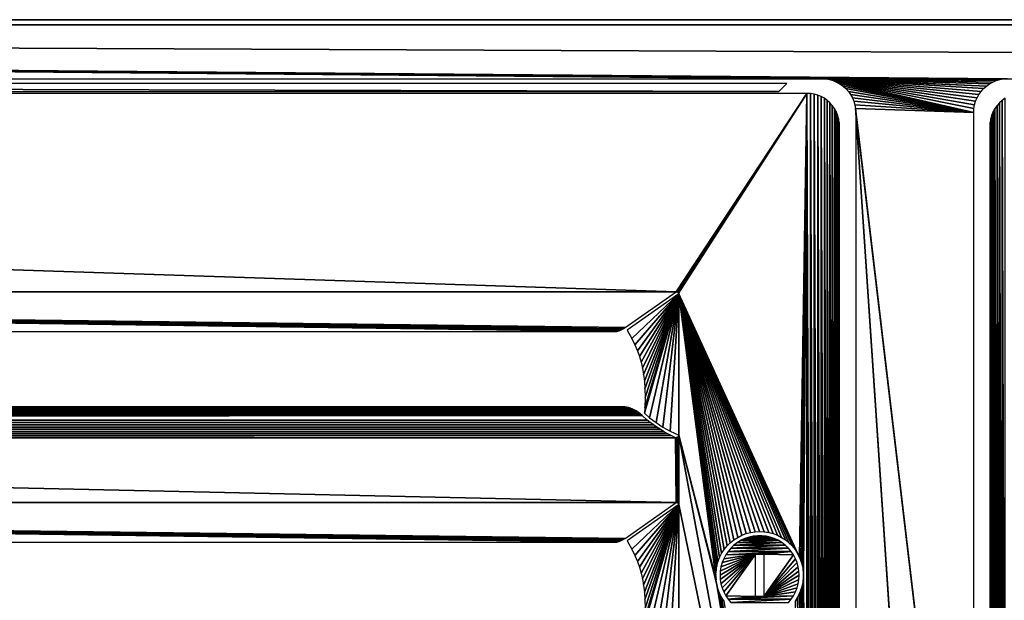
# Model space of a CAD drawing. Header units: millimetres. Extents: x -375 to 375, y -72 to 72.
# Tile 15 of 24: x -53 to 5, y 38 to 72. Entities that reach past the tile are written whole.
import ezdxf

# ---------------------------------------------------------------- set-up
doc = ezdxf.new("R2010")
doc.units = ezdxf.units.MM
doc.header["$LTSCALE"] = 26.699852
for name, color, linetype in [('1', 7, 'CONTINUOUS'), ('2', 7, 'CONTINUOUS'), ('34', 7, 'CONTINUOUS'), ('46', 7, 'CONTINUOUS'), ('47', 7, 'CONTINUOUS'), ('5', 7, 'CONTINUOUS'), ('50', 7, 'CONTINUOUS'), ('55', 7, 'CONTINUOUS'), ('57', 7, 'CONTINUOUS'), ('58', 7, 'CONTINUOUS'), ('60', 7, 'CONTINUOUS'), ('9', 7, 'CONTINUOUS')]:
    doc.layers.add(name, color=color, linetype=linetype)

msp = doc.modelspace()

# ---------------------------------------------------------------- linework, layer by layer
at = {"layer": '1', "color": 7, "linetype": 'Continuous'}
for points in [[(-374.7, -72.2), (-374.7, 72.2), (374.7, 72.2), (-374.7, -72.2)], [(374.7, -72.2), (-374.7, -72.2), (374.7, 72.2), (374.7, -72.2)]]:
    msp.add_3dface(points, dxfattribs=at)
at = {"layer": '2', "color": 7, "linetype": 'Continuous'}
for points in [[(5.5, 69, 8), (369.5, 69, 8), (-374.7, 72.2, 8), (5.5, 69, 8)], [(-374.7, 72.2, 8), (369.5, 69, 8), (374.7, 72.2, 8), (-374.7, 72.2, 8)], [(5.276, 68.987, 8), (5.5, 69, 8), (-374.7, 72.2, 8), (5.276, 68.987, 8)], [(5.055, 68.95, 8), (5.276, 68.987, 8), (-374.7, 72.2, 8), (5.055, 68.95, 8)], [(-5.5, 69, 8), (5.055, 68.95, 8), (-374.7, 72.2, 8), (-5.5, 69, 8)], [(-369.5, 69, 8), (-5.5, 69, 8), (-374.7, 72.2, 8), (-369.5, 69, 8)], [(4.839, 68.888, 8), (5.055, 68.95, 8), (-5.5, 69, 8), (4.839, 68.888, 8)], [(4.632, 68.802, 8), (4.839, 68.888, 8), (-5.5, 69, 8), (4.632, 68.802, 8)], [(4.436, 68.693, 8), (4.632, 68.802, 8), (-5.5, 69, 8), (4.436, 68.693, 8)], [(4.253, 68.564, 8), (4.436, 68.693, 8), (-5.5, 69, 8), (4.253, 68.564, 8)], [(-5.276, 68.987, 8), (4.253, 68.564, 8), (-5.5, 69, 8), (-5.276, 68.987, 8)], [(4.086, 68.414, 8), (4.253, 68.564, 8), (-5.276, 68.987, 8), (4.086, 68.414, 8)], [(3.936, 68.247, 8), (4.086, 68.414, 8), (-5.276, 68.987, 8), (3.936, 68.247, 8)], [(3.807, 68.064, 8), (3.936, 68.247, 8), (-5.276, 68.987, 8), (3.807, 68.064, 8)], [(3.698, 67.868, 8), (3.807, 68.064, 8), (-5.276, 68.987, 8), (3.698, 67.868, 8)], [(3.612, 67.661, 8), (3.698, 67.868, 8), (-5.276, 68.987, 8), (3.612, 67.661, 8)], [(-5.055, 68.95, 8), (3.612, 67.661, 8), (-5.276, 68.987, 8), (-5.055, 68.95, 8)], [(3.55, 67.445, 8), (3.612, 67.661, 8), (-5.055, 68.95, 8), (3.55, 67.445, 8)], [(3.513, 67.224, 8), (3.55, 67.445, 8), (-5.055, 68.95, 8), (3.513, 67.224, 8)], [(3.5, 67, 8), (3.513, 67.224, 8), (-5.055, 68.95, 8), (3.5, 67, 8)], [(-4.839, 68.888, 8), (3.5, 67, 8), (-5.055, 68.95, 8), (-4.839, 68.888, 8)], [(-4.632, 68.802, 8), (3.5, 67, 8), (-4.839, 68.888, 8), (-4.632, 68.802, 8)], [(-4.436, 68.693, 8), (3.5, 67, 8), (-4.632, 68.802, 8), (-4.436, 68.693, 8)], [(-4.253, 68.564, 8), (3.5, 67, 8), (-4.436, 68.693, 8), (-4.253, 68.564, 8)], [(-4.086, 68.414, 8), (3.5, 67, 8), (-4.253, 68.564, 8), (-4.086, 68.414, 8)], [(-3.936, 68.247, 8), (3.5, 67, 8), (-4.086, 68.414, 8), (-3.936, 68.247, 8)], [(-3.807, 68.064, 8), (3.5, 67, 8), (-3.936, 68.247, 8), (-3.807, 68.064, 8)], [(-3.698, 67.868, 8), (3.5, 67, 8), (-3.807, 68.064, 8), (-3.698, 67.868, 8)], [(-3.612, 67.661, 8), (3.5, 67, 8), (-3.698, 67.868, 8), (-3.612, 67.661, 8)], [(-3.55, 67.445, 8), (3.5, 67, 8), (-3.612, 67.661, 8), (-3.55, 67.445, 8)], [(-3.513, 67.224, 8), (3.5, 67, 8), (-3.55, 67.445, 8), (-3.513, 67.224, 8)], [(3.5, 8, 8), (3.5, 67, 8), (-3.513, 67.224, 8), (3.5, 8, 8)], [(-3.5, 67, 8), (3.5, 8, 8), (-3.513, 67.224, 8), (-3.5, 67, 8)], [(3.5, 8, 8), (-3.5, 67, 8), (4.2, -47.5, 8), (3.5, 8, 8)], [(-3.5, 67, 8), (-3.5, 8, 8), (4.21, -47.663, 8), (-3.5, 67, 8)], [(4.2, -47.5, 8), (-3.5, 67, 8), (4.21, -47.663, 8), (4.2, -47.5, 8)]]:
    msp.add_3dface(points, dxfattribs=at)
at = {"layer": '34', "color": 250, "linetype": 'Continuous', "true_color": 0x1c1c1c}
for points in [[(5.185, 67.713, 7.75), (5.359, 7.163, 7.75), (5.359, 67.836, 7.75), (5.185, 67.713, 7.75)], [(4.66, 67.053, 7.75), (4.763, 7.758, 7.75), (4.763, 67.241, 7.75), (4.66, 67.053, 7.75)], [(4.763, 67.241, 7.75), (4.886, 7.584, 7.75), (4.886, 67.414, 7.75), (4.763, 67.241, 7.75)], [(4.763, 7.758, 7.75), (4.886, 7.584, 7.75), (4.763, 67.241, 7.75), (4.763, 7.758, 7.75)], [(4.886, 67.414, 7.75), (5.027, 7.426, 7.75), (5.027, 67.572, 7.75), (4.886, 67.414, 7.75)], [(4.886, 7.584, 7.75), (5.027, 7.426, 7.75), (4.886, 67.414, 7.75), (4.886, 7.584, 7.75)], [(5.027, 67.572, 7.75), (5.185, 7.285, 7.75), (5.185, 67.713, 7.75), (5.027, 67.572, 7.75)], [(5.027, 7.426, 7.75), (5.185, 7.285, 7.75), (5.027, 67.572, 7.75), (5.027, 7.426, 7.75)], [(5.185, 7.285, 7.75), (5.359, 7.163, 7.75), (5.185, 67.713, 7.75), (5.185, 7.285, 7.75)], [(4.481, 66.424, 7.75), (4.518, 8.356, 7.75), (4.518, 66.643, 7.75), (4.481, 66.424, 7.75)], [(4.518, 66.643, 7.75), (4.578, 8.145, 7.75), (4.578, 66.853, 7.75), (4.518, 66.643, 7.75)], [(4.518, 8.356, 7.75), (4.578, 8.145, 7.75), (4.518, 66.643, 7.75), (4.518, 8.356, 7.75)], [(4.578, 66.853, 7.75), (4.66, 7.945, 7.75), (4.66, 67.053, 7.75), (4.578, 66.853, 7.75)], [(4.578, 8.145, 7.75), (4.66, 7.945, 7.75), (4.578, 66.853, 7.75), (4.578, 8.145, 7.75)], [(4.66, 7.945, 7.75), (4.763, 7.758, 7.75), (4.66, 67.053, 7.75), (4.66, 7.945, 7.75)], [(4.469, 66.198, 7.75), (4.481, 8.575, 7.75), (4.481, 66.424, 7.75), (4.469, 66.198, 7.75)], [(4.469, 8.8, 7.75), (4.481, 8.575, 7.75), (4.469, 66.198, 7.75), (4.469, 8.8, 7.75)], [(4.481, 8.575, 7.75), (4.518, 8.356, 7.75), (4.481, 66.424, 7.75), (4.481, 8.575, 7.75)]]:
    msp.add_3dface(points, dxfattribs=at)
at = {"layer": '46', "color": 250, "linetype": 'Continuous', "true_color": 0x1c1c1c}
for points in [[(-14.158, 43.865, 7.75), (-187.5, 43.865, 7.75), (-17.187, 41.732, 5.208), (-14.158, 43.865, 7.75)], [(-17.187, 41.732, 5.208), (-187.5, 43.865, 7.75), (-17.291, 41.665, 5.128), (-17.187, 41.732, 5.208)], [(-17.291, 41.665, 5.128), (-187.5, 43.865, 7.75), (-17.409, 41.602, 5.053), (-17.291, 41.665, 5.128)], [(-17.409, 41.602, 5.053), (-187.5, 43.865, 7.75), (-17.533, 41.547, 4.988), (-17.409, 41.602, 5.053)], [(-17.533, 41.547, 4.988), (-187.5, 43.865, 7.75), (-17.67, 41.497, 4.928), (-17.533, 41.547, 4.988)], [(-17.67, 41.497, 4.928), (-187.5, 43.865, 7.75), (-187.5, 41.497, 4.928), (-17.67, 41.497, 4.928)]]:
    msp.add_3dface(points, dxfattribs=at)
at = {"layer": '47', "color": 250, "linetype": 'Continuous', "true_color": 0x1c1c1c}
for points in [[(-187.5, 56.365, 7.75), (-14.158, 56.365, 7.75), (-368.599, 68.13, 7.75), (-187.5, 56.365, 7.75)], [(-368.599, 68.13, 7.75), (-14.158, 56.365, 7.75), (-6.401, 68.13, 7.75), (-368.599, 68.13, 7.75)], [(-14.158, 56.365, 7.75), (-14.12, 56.362, 7.75), (-6.401, 68.13, 7.75), (-14.158, 56.365, 7.75)], [(-14.12, 56.362, 7.75), (-14.09, 56.355, 7.75), (-6.401, 68.13, 7.75), (-14.12, 56.362, 7.75)], [(-14.09, 56.355, 7.75), (-14.066, 56.345, 7.75), (-6.401, 68.13, 7.75), (-14.09, 56.355, 7.75)], [(-14.066, 56.345, 7.75), (-14.046, 56.332, 7.75), (-6.401, 68.13, 7.75), (-14.066, 56.345, 7.75)], [(-14.046, 56.332, 7.75), (-14.03, 56.317, 7.75), (-6.401, 68.13, 7.75), (-14.046, 56.332, 7.75)], [(-14.03, 56.317, 7.75), (-14.017, 56.3, 7.75), (-6.401, 68.13, 7.75), (-14.03, 56.317, 7.75)], [(-14.017, 56.3, 7.75), (-14.008, 56.281, 7.75), (-6.401, 68.13, 7.75), (-14.017, 56.3, 7.75)], [(-14.008, 56.281, 7.75), (-6.825, 40.597, 7.75), (-6.401, 68.13, 7.75), (-14.008, 56.281, 7.75)], [(-6.825, 40.597, 7.75), (-6.727, 40.343, 7.75), (-6.401, 68.13, 7.75), (-6.825, 40.597, 7.75)], [(-6.727, 40.343, 7.75), (-6.657, 40.081, 7.75), (-6.401, 68.13, 7.75), (-6.727, 40.343, 7.75)], [(-6.657, 40.081, 7.75), (-6.614, 39.812, 7.75), (-6.401, 68.13, 7.75), (-6.657, 40.081, 7.75)], [(-6.614, 39.812, 7.75), (-6.6, 39.54, 7.75), (-6.401, 68.13, 7.75), (-6.614, 39.812, 7.75)], [(-6.401, 68.13, 7.75), (-6.6, 39.54, 7.75), (-6.401, 6.868, 7.75), (-6.401, 68.13, 7.75)], [(-6.175, 68.118, 7.75), (-6.401, 68.13, 7.75), (-6.175, 6.881, 7.75), (-6.175, 68.118, 7.75)], [(-6.175, 6.881, 7.75), (-6.401, 68.13, 7.75), (-6.401, 6.868, 7.75), (-6.175, 6.881, 7.75)], [(-5.956, 68.081, 7.75), (-6.175, 68.118, 7.75), (-5.956, 6.917, 7.75), (-5.956, 68.081, 7.75)], [(-5.956, 6.917, 7.75), (-6.175, 68.118, 7.75), (-6.175, 6.881, 7.75), (-5.956, 6.917, 7.75)], [(-5.746, 68.021, 7.75), (-5.956, 68.081, 7.75), (-5.746, 6.977, 7.75), (-5.746, 68.021, 7.75)], [(-5.746, 6.977, 7.75), (-5.956, 68.081, 7.75), (-5.956, 6.917, 7.75), (-5.746, 6.977, 7.75)], [(-5.546, 67.939, 7.75), (-5.746, 68.021, 7.75), (-5.546, 7.06, 7.75), (-5.546, 67.939, 7.75)], [(-5.546, 7.06, 7.75), (-5.746, 68.021, 7.75), (-5.746, 6.977, 7.75), (-5.546, 7.06, 7.75)], [(-5.359, 67.836, 7.75), (-5.546, 67.939, 7.75), (-5.359, 7.163, 7.75), (-5.359, 67.836, 7.75)], [(-5.359, 7.163, 7.75), (-5.546, 67.939, 7.75), (-5.546, 7.06, 7.75), (-5.359, 7.163, 7.75)], [(-5.185, 67.713, 7.75), (-5.359, 67.836, 7.75), (-5.185, 7.285, 7.75), (-5.185, 67.713, 7.75)], [(-5.185, 7.285, 7.75), (-5.359, 67.836, 7.75), (-5.359, 7.163, 7.75), (-5.185, 7.285, 7.75)], [(-5.027, 67.572, 7.75), (-5.185, 67.713, 7.75), (-5.027, 7.426, 7.75), (-5.027, 67.572, 7.75)], [(-5.027, 7.426, 7.75), (-5.185, 67.713, 7.75), (-5.185, 7.285, 7.75), (-5.027, 7.426, 7.75)], [(-4.886, 67.414, 7.75), (-5.027, 67.572, 7.75), (-4.886, 7.584, 7.75), (-4.886, 67.414, 7.75)], [(-4.886, 7.584, 7.75), (-5.027, 67.572, 7.75), (-5.027, 7.426, 7.75), (-4.886, 7.584, 7.75)], [(-4.763, 67.241, 7.75), (-4.886, 67.414, 7.75), (-4.763, 7.758, 7.75), (-4.763, 67.241, 7.75)], [(-4.763, 7.758, 7.75), (-4.886, 67.414, 7.75), (-4.886, 7.584, 7.75), (-4.763, 7.758, 7.75)], [(-4.66, 67.053, 7.75), (-4.763, 67.241, 7.75), (-4.66, 7.945, 7.75), (-4.66, 67.053, 7.75)], [(-4.66, 7.945, 7.75), (-4.763, 67.241, 7.75), (-4.763, 7.758, 7.75), (-4.66, 7.945, 7.75)], [(-4.578, 66.853, 7.75), (-4.66, 67.053, 7.75), (-4.578, 8.145, 7.75), (-4.578, 66.853, 7.75)], [(-4.578, 8.145, 7.75), (-4.66, 67.053, 7.75), (-4.66, 7.945, 7.75), (-4.578, 8.145, 7.75)], [(-4.518, 66.643, 7.75), (-4.578, 66.853, 7.75), (-4.518, 8.356, 7.75), (-4.518, 66.643, 7.75)], [(-4.518, 8.356, 7.75), (-4.578, 66.853, 7.75), (-4.578, 8.145, 7.75), (-4.518, 8.356, 7.75)], [(-4.481, 66.424, 7.75), (-4.518, 66.643, 7.75), (-4.481, 8.575, 7.75), (-4.481, 66.424, 7.75)], [(-4.481, 8.575, 7.75), (-4.518, 66.643, 7.75), (-4.518, 8.356, 7.75), (-4.481, 8.575, 7.75)], [(-4.469, 66.198, 7.75), (-4.481, 66.424, 7.75), (-4.469, 8.8, 7.75), (-4.469, 66.198, 7.75)], [(-4.469, 8.8, 7.75), (-4.481, 66.424, 7.75), (-4.481, 8.575, 7.75), (-4.469, 8.8, 7.75)], [(-9.472, 42.126, 7.75), (-9.2, 42.14, 7.75), (-14.008, 56.281, 7.75), (-9.472, 42.126, 7.75)], [(-9.2, 42.14, 7.75), (-8.928, 42.126, 7.75), (-14.008, 56.281, 7.75), (-9.2, 42.14, 7.75)], [(-9.741, 42.083, 7.75), (-9.472, 42.126, 7.75), (-14.008, 56.281, 7.75), (-9.741, 42.083, 7.75)], [(-10.004, 42.013, 7.75), (-9.741, 42.083, 7.75), (-14.008, 56.281, 7.75), (-10.004, 42.013, 7.75)], [(-14.002, 56.258, 7.75), (-10.004, 42.013, 7.75), (-14.008, 56.281, 7.75), (-14.002, 56.258, 7.75)], [(-6.948, 40.84, 7.75), (-6.825, 40.597, 7.75), (-14.008, 56.281, 7.75), (-6.948, 40.84, 7.75)], [(-7.096, 41.068, 7.75), (-6.948, 40.84, 7.75), (-14.008, 56.281, 7.75), (-7.096, 41.068, 7.75)], [(-7.268, 41.28, 7.75), (-7.096, 41.068, 7.75), (-14.008, 56.281, 7.75), (-7.268, 41.28, 7.75)], [(-7.46, 41.472, 7.75), (-7.268, 41.28, 7.75), (-14.008, 56.281, 7.75), (-7.46, 41.472, 7.75)], [(-7.672, 41.643, 7.75), (-7.46, 41.472, 7.75), (-14.008, 56.281, 7.75), (-7.672, 41.643, 7.75)], [(-7.9, 41.792, 7.75), (-7.672, 41.643, 7.75), (-14.008, 56.281, 7.75), (-7.9, 41.792, 7.75)], [(-8.142, 41.915, 7.75), (-7.9, 41.792, 7.75), (-14.008, 56.281, 7.75), (-8.142, 41.915, 7.75)], [(-8.396, 42.013, 7.75), (-8.142, 41.915, 7.75), (-14.008, 56.281, 7.75), (-8.396, 42.013, 7.75)], [(-8.659, 42.083, 7.75), (-8.396, 42.013, 7.75), (-14.008, 56.281, 7.75), (-8.659, 42.083, 7.75)], [(-8.928, 42.126, 7.75), (-8.659, 42.083, 7.75), (-14.008, 56.281, 7.75), (-8.928, 42.126, 7.75)], [(-10.258, 41.915, 7.75), (-10.004, 42.013, 7.75), (-14.002, 56.258, 7.75), (-10.258, 41.915, 7.75)], [(-10.5, 41.792, 7.75), (-10.258, 41.915, 7.75), (-14.002, 56.258, 7.75), (-10.5, 41.792, 7.75)], [(-10.728, 41.643, 7.75), (-10.5, 41.792, 7.75), (-14.002, 56.258, 7.75), (-10.728, 41.643, 7.75)], [(-10.94, 41.472, 7.75), (-10.728, 41.643, 7.75), (-14.002, 56.258, 7.75), (-10.94, 41.472, 7.75)], [(-11.132, 41.28, 7.75), (-10.94, 41.472, 7.75), (-14.002, 56.258, 7.75), (-11.132, 41.28, 7.75)], [(-11.304, 41.068, 7.75), (-11.132, 41.28, 7.75), (-14.002, 56.258, 7.75), (-11.304, 41.068, 7.75)], [(-11.452, 40.84, 7.75), (-11.304, 41.068, 7.75), (-14.002, 56.258, 7.75), (-11.452, 40.84, 7.75)], [(-11.575, 40.597, 7.75), (-11.452, 40.84, 7.75), (-14.002, 56.258, 7.75), (-11.575, 40.597, 7.75)], [(-11.673, 40.343, 7.75), (-11.575, 40.597, 7.75), (-14.002, 56.258, 7.75), (-11.673, 40.343, 7.75)], [(-11.743, 40.08, 7.75), (-11.673, 40.343, 7.75), (-14.002, 56.258, 7.75), (-11.743, 40.08, 7.75)], [(-11.786, 39.812, 7.75), (-11.743, 40.08, 7.75), (-14.002, 56.258, 7.75), (-11.786, 39.812, 7.75)], [(-11.8, 39.54, 7.75), (-11.786, 39.812, 7.75), (-14.002, 56.258, 7.75), (-11.8, 39.54, 7.75)], [(-14, 56.233, 7.75), (-11.8, 39.54, 7.75), (-14.002, 56.258, 7.75), (-14, 56.233, 7.75)], [(-11.786, 39.268, 7.75), (-11.8, 39.54, 7.75), (-14, 56.233, 7.75), (-11.786, 39.268, 7.75)], [(-14, 47.847, 7.75), (-11.786, 39.268, 7.75), (-14, 56.233, 7.75), (-14, 47.847, 7.75)], [(-187.5, 43.865, 7.75), (-14.158, 43.865, 7.75), (-187.5, 47.704, 7.75), (-187.5, 43.865, 7.75)], [(-187.5, 47.704, 7.75), (-14.158, 43.865, 7.75), (-14.196, 47.704, 7.75), (-187.5, 47.704, 7.75)], [(-14.196, 47.704, 7.75), (-14.158, 43.865, 7.75), (-14.152, 47.706, 7.75), (-14.196, 47.704, 7.75)], [(-14.152, 47.706, 7.75), (-14.158, 43.865, 7.75), (-14.12, 43.862, 7.75), (-14.152, 47.706, 7.75)], [(-14.116, 47.714, 7.75), (-14.152, 47.706, 7.75), (-14.12, 43.862, 7.75), (-14.116, 47.714, 7.75)], [(-14.09, 43.855, 7.75), (-14.116, 47.714, 7.75), (-14.12, 43.862, 7.75), (-14.09, 43.855, 7.75)], [(-14.086, 47.724, 7.75), (-14.116, 47.714, 7.75), (-14.09, 43.855, 7.75), (-14.086, 47.724, 7.75)], [(-14.066, 43.845, 7.75), (-14.086, 47.724, 7.75), (-14.09, 43.855, 7.75), (-14.066, 43.845, 7.75)], [(-14.062, 47.737, 7.75), (-14.086, 47.724, 7.75), (-14.066, 43.845, 7.75), (-14.062, 47.737, 7.75)], [(-14.046, 43.832, 7.75), (-14.062, 47.737, 7.75), (-14.066, 43.845, 7.75), (-14.046, 43.832, 7.75)], [(-14.042, 47.752, 7.75), (-14.062, 47.737, 7.75), (-14.046, 43.832, 7.75), (-14.042, 47.752, 7.75)], [(-14.03, 43.817, 7.75), (-14.042, 47.752, 7.75), (-14.046, 43.832, 7.75), (-14.03, 43.817, 7.75)], [(-14.027, 47.768, 7.75), (-14.042, 47.752, 7.75), (-14.03, 43.817, 7.75), (-14.027, 47.768, 7.75)], [(-14.017, 43.8, 7.75), (-14.027, 47.768, 7.75), (-14.03, 43.817, 7.75), (-14.017, 43.8, 7.75)], [(-14.015, 47.786, 7.75), (-14.027, 47.768, 7.75), (-14.017, 43.8, 7.75), (-14.015, 47.786, 7.75)], [(-14.008, 43.781, 7.75), (-14.015, 47.786, 7.75), (-14.017, 43.8, 7.75), (-14.008, 43.781, 7.75)], [(-14.007, 47.804, 7.75), (-14.015, 47.786, 7.75), (-14.008, 43.781, 7.75), (-14.007, 47.804, 7.75)], [(-14.002, 43.758, 7.75), (-14.007, 47.804, 7.75), (-14.008, 43.781, 7.75), (-14.002, 43.758, 7.75)], [(-14.002, 47.825, 7.75), (-14.007, 47.804, 7.75), (-14.002, 43.758, 7.75), (-14.002, 47.825, 7.75)], [(-14, 47.847, 7.75), (-14.002, 47.825, 7.75), (-14, 43.733, 7.75), (-14, 47.847, 7.75)], [(-14, 43.733, 7.75), (-14.002, 47.825, 7.75), (-14.002, 43.758, 7.75), (-14, 43.733, 7.75)], [(-11.743, 38.999, 7.75), (-11.786, 39.268, 7.75), (-14, 47.847, 7.75), (-11.743, 38.999, 7.75)], [(-11.743, 38.999, 7.75), (-14, 47.847, 7.75), (-6.401, 6.868, 7.75), (-11.743, 38.999, 7.75)], [(-14, 47.847, 7.75), (-14, 43.733, 7.75), (-6.401, 6.868, 7.75), (-14, 47.847, 7.75)], [(-14, 43.733, 7.75), (-14, 35.347, 7.75), (-6.401, 6.868, 7.75), (-14, 43.733, 7.75)], [(-6.614, 39.268, 7.75), (-6.657, 39, 7.75), (-6.401, 6.868, 7.75), (-6.614, 39.268, 7.75)], [(-6.6, 39.54, 7.75), (-6.614, 39.268, 7.75), (-6.401, 6.868, 7.75), (-6.6, 39.54, 7.75)], [(-11.673, 38.737, 7.75), (-11.743, 38.999, 7.75), (-6.401, 6.868, 7.75), (-11.673, 38.737, 7.75)], [(-11.575, 38.483, 7.75), (-11.673, 38.737, 7.75), (-6.401, 6.868, 7.75), (-11.575, 38.483, 7.75)], [(-6.727, 38.737, 7.75), (-6.825, 38.483, 7.75), (-6.401, 6.868, 7.75), (-6.727, 38.737, 7.75)], [(-6.657, 39, 7.75), (-6.727, 38.737, 7.75), (-6.401, 6.868, 7.75), (-6.657, 39, 7.75)], [(-11.452, 38.24, 7.75), (-11.575, 38.483, 7.75), (-6.401, 6.868, 7.75), (-11.452, 38.24, 7.75)], [(-11.304, 38.012, 7.75), (-11.452, 38.24, 7.75), (-6.401, 6.868, 7.75), (-11.304, 38.012, 7.75)], [(-6.948, 38.24, 7.75), (-7.096, 38.012, 7.75), (-6.401, 6.868, 7.75), (-6.948, 38.24, 7.75)], [(-6.825, 38.483, 7.75), (-6.948, 38.24, 7.75), (-6.401, 6.868, 7.75), (-6.825, 38.483, 7.75)]]:
    msp.add_3dface(points, dxfattribs=at)
at = {"layer": '5', "color": 7, "linetype": 'Continuous'}
for points in [[(-374.7, 72.5, 7.7), (374.7, 72.5, 7.7), (-374.7, 72.5, 0.3), (-374.7, 72.5, 7.7)], [(-374.7, 72.5, 0.3), (374.7, 72.5, 7.7), (374.7, 72.5, 0.3), (-374.7, 72.5, 0.3)]]:
    msp.add_3dface(points, dxfattribs=at)
at = {"layer": '50', "color": 250, "linetype": 'Continuous', "true_color": 0x1c1c1c}
for points in [[(-14, 43.733, 7.75), (-17.058, 41.579, 5.184), (-16.782, 41.089, 5.415), (-14, 43.733, 7.75)], [(-16.597, 40.712, 5.571), (-14, 43.733, 7.75), (-16.782, 41.089, 5.415), (-16.597, 40.712, 5.571)], [(-16.45, 40.364, 5.694), (-14, 43.733, 7.75), (-16.597, 40.712, 5.571), (-16.45, 40.364, 5.694)], [(-16.328, 40.02, 5.796), (-14, 43.733, 7.75), (-16.45, 40.364, 5.694), (-16.328, 40.02, 5.796)], [(-16.228, 39.676, 5.88), (-14, 43.733, 7.75), (-16.328, 40.02, 5.796), (-16.228, 39.676, 5.88)], [(-16.148, 39.326, 5.948), (-14, 43.733, 7.75), (-16.228, 39.676, 5.88), (-16.148, 39.326, 5.948)], [(-16.083, 38.952, 6.002), (-14, 43.733, 7.75), (-16.148, 39.326, 5.948), (-16.083, 38.952, 6.002)], [(-16.036, 38.549, 6.042), (-14, 43.733, 7.75), (-16.083, 38.952, 6.002), (-16.036, 38.549, 6.042)], [(-16.006, 38.102, 6.067), (-14, 43.733, 7.75), (-16.036, 38.549, 6.042), (-16.006, 38.102, 6.067)], [(-15.729, 36.388, 6.299), (-14, 43.733, 7.75), (-16.035, 36.651, 6.043), (-15.729, 36.388, 6.299)], [(-16.035, 36.651, 6.043), (-14, 43.733, 7.75), (-16.018, 36.979, 6.057), (-16.035, 36.651, 6.043)], [(-16.018, 36.979, 6.057), (-14, 43.733, 7.75), (-15.998, 37.592, 6.073), (-16.018, 36.979, 6.057)], [(-15.998, 37.592, 6.073), (-14, 43.733, 7.75), (-16.006, 38.102, 6.067), (-15.998, 37.592, 6.073)], [(-15.34, 36.097, 6.626), (-14, 43.733, 7.75), (-15.729, 36.388, 6.299), (-15.34, 36.097, 6.626)], [(-14.939, 35.837, 6.962), (-14, 43.733, 7.75), (-15.34, 36.097, 6.626), (-14.939, 35.837, 6.962)], [(-14.508, 35.595, 7.324), (-14, 43.733, 7.75), (-14.939, 35.837, 6.962), (-14.508, 35.595, 7.324)], [(-14, 35.347, 7.75), (-14, 43.733, 7.75), (-14.508, 35.595, 7.324), (-14, 35.347, 7.75)]]:
    msp.add_3dface(points, dxfattribs=at)
at = {"layer": '55', "color": 250, "linetype": 'Continuous', "true_color": 0x1c1c1c}
for points in [[(-358.837, 49.016, 6.048), (-16.287, 49.125, 5.95), (-358.701, 49.135, 5.942), (-358.837, 49.016, 6.048)], [(-16.163, 49.016, 6.048), (-16.287, 49.125, 5.95), (-358.837, 49.016, 6.048), (-16.163, 49.016, 6.048)], [(-358.701, 49.135, 5.942), (-16.409, 49.219, 5.871), (-358.568, 49.236, 5.857), (-358.701, 49.135, 5.942)], [(-16.287, 49.125, 5.95), (-16.409, 49.219, 5.871), (-358.701, 49.135, 5.942), (-16.287, 49.125, 5.95)], [(-358.568, 49.236, 5.857), (-16.528, 49.298, 5.807), (-358.437, 49.319, 5.79), (-358.568, 49.236, 5.857)], [(-16.409, 49.219, 5.871), (-16.528, 49.298, 5.807), (-358.568, 49.236, 5.857), (-16.409, 49.219, 5.871)], [(-358.437, 49.319, 5.79), (-16.648, 49.365, 5.754), (-358.308, 49.387, 5.737), (-358.437, 49.319, 5.79)], [(-16.528, 49.298, 5.807), (-16.648, 49.365, 5.754), (-358.437, 49.319, 5.79), (-16.528, 49.298, 5.807)], [(-358.308, 49.387, 5.737), (-16.757, 49.417, 5.715), (-358.184, 49.44, 5.697), (-358.308, 49.387, 5.737)], [(-16.648, 49.365, 5.754), (-16.757, 49.417, 5.715), (-358.308, 49.387, 5.737), (-16.648, 49.365, 5.754)], [(-358.184, 49.44, 5.697), (-16.757, 49.417, 5.715), (-187.5, 49.532, 5.631), (-358.184, 49.44, 5.697)], [(-17.298, 49.532, 5.631), (-187.5, 49.532, 5.631), (-17.189, 49.527, 5.635), (-17.298, 49.532, 5.631)], [(-17.189, 49.527, 5.635), (-187.5, 49.532, 5.631), (-17.082, 49.514, 5.644), (-17.189, 49.527, 5.635)], [(-17.082, 49.514, 5.644), (-187.5, 49.532, 5.631), (-16.975, 49.491, 5.66), (-17.082, 49.514, 5.644)], [(-16.975, 49.491, 5.66), (-187.5, 49.532, 5.631), (-16.87, 49.46, 5.683), (-16.975, 49.491, 5.66)], [(-16.87, 49.46, 5.683), (-187.5, 49.532, 5.631), (-16.757, 49.417, 5.715), (-16.87, 49.46, 5.683)], [(-15.495, 48.462, 6.629), (-15.691, 48.609, 6.459), (-359.506, 48.462, 6.629), (-15.495, 48.462, 6.629)], [(-359.506, 48.462, 6.629), (-15.691, 48.609, 6.459), (-359.309, 48.609, 6.459), (-359.506, 48.462, 6.629)], [(-15.691, 48.609, 6.459), (-15.869, 48.753, 6.304), (-359.309, 48.609, 6.459), (-15.691, 48.609, 6.459)], [(-359.309, 48.609, 6.459), (-15.869, 48.753, 6.304), (-359.131, 48.753, 6.304), (-359.309, 48.609, 6.459)], [(-15.869, 48.753, 6.304), (-16.163, 49.016, 6.048), (-359.131, 48.753, 6.304), (-15.869, 48.753, 6.304)], [(-359.131, 48.753, 6.304), (-16.163, 49.016, 6.048), (-358.837, 49.016, 6.048), (-359.131, 48.753, 6.304)], [(-14.453, 47.829, 7.53), (-14.689, 47.954, 7.325), (-360.548, 47.829, 7.53), (-14.453, 47.829, 7.53)], [(-360.548, 47.829, 7.53), (-14.689, 47.954, 7.325), (-360.311, 47.954, 7.325), (-360.548, 47.829, 7.53)], [(-14.689, 47.954, 7.325), (-14.908, 48.078, 7.137), (-360.311, 47.954, 7.325), (-14.689, 47.954, 7.325)], [(-360.311, 47.954, 7.325), (-14.908, 48.078, 7.137), (-360.092, 48.078, 7.137), (-360.311, 47.954, 7.325)], [(-14.908, 48.078, 7.137), (-15.107, 48.2, 6.965), (-360.092, 48.078, 7.137), (-14.908, 48.078, 7.137)], [(-360.092, 48.078, 7.137), (-15.107, 48.2, 6.965), (-359.893, 48.2, 6.964), (-360.092, 48.078, 7.137)], [(-15.107, 48.2, 6.965), (-15.292, 48.32, 6.805), (-359.893, 48.2, 6.964), (-15.107, 48.2, 6.965)], [(-359.893, 48.2, 6.964), (-15.292, 48.32, 6.805), (-359.709, 48.32, 6.805), (-359.893, 48.2, 6.964)], [(-15.292, 48.32, 6.805), (-15.495, 48.462, 6.629), (-359.709, 48.32, 6.805), (-15.292, 48.32, 6.805)], [(-359.709, 48.32, 6.805), (-15.495, 48.462, 6.629), (-359.506, 48.462, 6.629), (-359.709, 48.32, 6.805)], [(-360.804, 47.704, 7.75), (-187.5, 47.704, 7.75), (-14.453, 47.829, 7.53), (-360.804, 47.704, 7.75)], [(-360.804, 47.704, 7.75), (-14.453, 47.829, 7.53), (-360.548, 47.829, 7.53), (-360.804, 47.704, 7.75)], [(-187.5, 47.704, 7.75), (-14.196, 47.704, 7.75), (-14.453, 47.829, 7.53), (-187.5, 47.704, 7.75)]]:
    msp.add_3dface(points, dxfattribs=at)
at = {"layer": '57', "color": 250, "linetype": 'Continuous', "true_color": 0x1c1c1c}
for points in [[(-14.158, 56.365, 7.75), (-187.5, 56.365, 7.75), (-17.187, 54.232, 5.208), (-14.158, 56.365, 7.75)], [(-17.187, 54.232, 5.208), (-187.5, 56.365, 7.75), (-17.291, 54.165, 5.128), (-17.187, 54.232, 5.208)], [(-17.291, 54.165, 5.128), (-187.5, 56.365, 7.75), (-17.409, 54.102, 5.053), (-17.291, 54.165, 5.128)], [(-17.409, 54.102, 5.053), (-187.5, 56.365, 7.75), (-17.533, 54.047, 4.988), (-17.409, 54.102, 5.053)], [(-17.533, 54.047, 4.988), (-187.5, 56.365, 7.75), (-17.67, 53.997, 4.928), (-17.533, 54.047, 4.988)], [(-17.67, 53.997, 4.928), (-187.5, 56.365, 7.75), (-187.5, 53.997, 4.928), (-17.67, 53.997, 4.928)]]:
    msp.add_3dface(points, dxfattribs=at)
at = {"layer": '58', "color": 250, "linetype": 'Continuous', "true_color": 0x1c1c1c}
for points in [[(-14, 56.233, 7.75), (-17.058, 54.079, 5.184), (-16.782, 53.589, 5.415), (-14, 56.233, 7.75)], [(-16.597, 53.212, 5.571), (-14, 56.233, 7.75), (-16.782, 53.589, 5.415), (-16.597, 53.212, 5.571)], [(-16.45, 52.864, 5.694), (-14, 56.233, 7.75), (-16.597, 53.212, 5.571), (-16.45, 52.864, 5.694)], [(-16.328, 52.52, 5.796), (-14, 56.233, 7.75), (-16.45, 52.864, 5.694), (-16.328, 52.52, 5.796)], [(-16.228, 52.176, 5.88), (-14, 56.233, 7.75), (-16.328, 52.52, 5.796), (-16.228, 52.176, 5.88)], [(-16.148, 51.826, 5.948), (-14, 56.233, 7.75), (-16.228, 52.176, 5.88), (-16.148, 51.826, 5.948)], [(-16.083, 51.452, 6.002), (-14, 56.233, 7.75), (-16.148, 51.826, 5.948), (-16.083, 51.452, 6.002)], [(-16.036, 51.049, 6.042), (-14, 56.233, 7.75), (-16.083, 51.452, 6.002), (-16.036, 51.049, 6.042)], [(-16.006, 50.602, 6.067), (-14, 56.233, 7.75), (-16.036, 51.049, 6.042), (-16.006, 50.602, 6.067)], [(-15.729, 48.888, 6.299), (-14, 56.233, 7.75), (-16.035, 49.151, 6.043), (-15.729, 48.888, 6.299)], [(-16.035, 49.151, 6.043), (-14, 56.233, 7.75), (-16.018, 49.479, 6.057), (-16.035, 49.151, 6.043)], [(-16.018, 49.479, 6.057), (-14, 56.233, 7.75), (-15.998, 50.092, 6.073), (-16.018, 49.479, 6.057)], [(-15.998, 50.092, 6.073), (-14, 56.233, 7.75), (-16.006, 50.602, 6.067), (-15.998, 50.092, 6.073)], [(-15.34, 48.597, 6.626), (-14, 56.233, 7.75), (-15.729, 48.888, 6.299), (-15.34, 48.597, 6.626)], [(-14.939, 48.337, 6.962), (-14, 56.233, 7.75), (-15.34, 48.597, 6.626), (-14.939, 48.337, 6.962)], [(-14.508, 48.095, 7.324), (-14, 56.233, 7.75), (-14.939, 48.337, 6.962), (-14.508, 48.095, 7.324)], [(-14, 47.847, 7.75), (-14, 56.233, 7.75), (-14.508, 48.095, 7.324), (-14, 47.847, 7.75)]]:
    msp.add_3dface(points, dxfattribs=at)
at = {"layer": '60', "linetype": 'Continuous'}
for points in [[(-7.587, 68.707, 6), (-187.5, 68.707, 6), (-8.056, 68.238, 7.75), (-7.587, 68.707, 6)], [(-8.056, 68.238, 7.75), (-187.5, 68.707, 6), (-187.5, 68.238, 7.75), (-8.056, 68.238, 7.75)]]:
    msp.add_3dface(points, dxfattribs=at)
at = {"layer": '9', "linetype": 'Continuous'}
for points in [[(-10.519, 41.485, 7.75), (-10.721, 41.331, 7.75), (-7.881, 41.485, 7.75), (-10.519, 41.485, 7.75)], [(-7.881, 41.485, 7.75), (-10.721, 41.331, 7.75), (-7.679, 41.331, 7.75), (-7.881, 41.485, 7.75)], [(-10.301, 41.616, 7.75), (-10.519, 41.485, 7.75), (-8.099, 41.616, 7.75), (-10.301, 41.616, 7.75)], [(-8.099, 41.616, 7.75), (-10.519, 41.485, 7.75), (-7.881, 41.485, 7.75), (-8.099, 41.616, 7.75)], [(-10.07, 41.723, 7.75), (-10.301, 41.616, 7.75), (-8.33, 41.723, 7.75), (-10.07, 41.723, 7.75)], [(-8.33, 41.723, 7.75), (-10.301, 41.616, 7.75), (-8.099, 41.616, 7.75), (-8.33, 41.723, 7.75)], [(-9.829, 41.804, 7.75), (-10.07, 41.723, 7.75), (-8.571, 41.804, 7.75), (-9.829, 41.804, 7.75)], [(-8.571, 41.804, 7.75), (-10.07, 41.723, 7.75), (-8.33, 41.723, 7.75), (-8.571, 41.804, 7.75)], [(-9.58, 41.859, 7.75), (-9.829, 41.804, 7.75), (-8.82, 41.859, 7.75), (-9.58, 41.859, 7.75)], [(-8.82, 41.859, 7.75), (-9.829, 41.804, 7.75), (-8.571, 41.804, 7.75), (-8.82, 41.859, 7.75)], [(-9.327, 41.887, 7.75), (-9.58, 41.859, 7.75), (-9.073, 41.887, 7.75), (-9.327, 41.887, 7.75)], [(-9.073, 41.887, 7.75), (-9.58, 41.859, 7.75), (-8.82, 41.859, 7.75), (-9.073, 41.887, 7.75)], [(-11.071, 40.962, 7.75), (-11.214, 40.751, 7.75), (-7.329, 40.962, 7.75), (-11.071, 40.962, 7.75)], [(-7.329, 40.962, 7.75), (-11.214, 40.751, 7.75), (-9.45, 40.79, 7.75), (-7.329, 40.962, 7.75)], [(-10.906, 41.156, 7.75), (-11.071, 40.962, 7.75), (-7.494, 41.156, 7.75), (-10.906, 41.156, 7.75)], [(-7.494, 41.156, 7.75), (-11.071, 40.962, 7.75), (-7.329, 40.962, 7.75), (-7.494, 41.156, 7.75)], [(-10.721, 41.331, 7.75), (-10.906, 41.156, 7.75), (-7.679, 41.331, 7.75), (-10.721, 41.331, 7.75)], [(-7.679, 41.331, 7.75), (-10.906, 41.156, 7.75), (-7.494, 41.156, 7.75), (-7.679, 41.331, 7.75)], [(-8.95, 40.79, 7.75), (-7.329, 40.962, 7.75), (-9.45, 40.79, 7.75), (-8.95, 40.79, 7.75)], [(-7.186, 40.751, 7.75), (-7.329, 40.962, 7.75), (-8.95, 40.79, 7.75), (-7.186, 40.751, 7.75)], [(-11.55, 39.54, 7.75), (-11.536, 39.285, 7.75), (-9.45, 40.79, 7.75), (-11.55, 39.54, 7.75)], [(-11.536, 39.795, 7.75), (-11.55, 39.54, 7.75), (-9.45, 40.79, 7.75), (-11.536, 39.795, 7.75)], [(-11.536, 39.285, 7.75), (-11.495, 39.035, 7.75), (-9.45, 40.79, 7.75), (-11.536, 39.285, 7.75)], [(-11.495, 40.045, 7.75), (-11.536, 39.795, 7.75), (-9.45, 40.79, 7.75), (-11.495, 40.045, 7.75)], [(-11.495, 39.035, 7.75), (-11.427, 38.789, 7.75), (-9.45, 40.79, 7.75), (-11.495, 39.035, 7.75)], [(-11.427, 40.291, 7.75), (-11.495, 40.045, 7.75), (-9.45, 40.79, 7.75), (-11.427, 40.291, 7.75)], [(-11.427, 38.789, 7.75), (-11.333, 38.553, 7.75), (-9.45, 40.79, 7.75), (-11.427, 38.789, 7.75)], [(-11.333, 40.527, 7.75), (-11.427, 40.291, 7.75), (-9.45, 40.79, 7.75), (-11.333, 40.527, 7.75)], [(-11.333, 38.553, 7.75), (-11.214, 38.329, 7.75), (-9.45, 40.79, 7.75), (-11.333, 38.553, 7.75)], [(-11.214, 40.751, 7.75), (-11.333, 40.527, 7.75), (-9.45, 40.79, 7.75), (-11.214, 40.751, 7.75)], [(-9.45, 40.79, 7.75), (-11.214, 38.329, 7.75), (-9.45, 38.29, 7.75), (-9.45, 40.79, 7.75)], [(-7.186, 40.751, 7.75), (-8.95, 40.79, 7.75), (-8.95, 38.29, 7.75), (-7.186, 40.751, 7.75)], [(-7.067, 40.527, 7.75), (-7.186, 40.751, 7.75), (-8.95, 38.29, 7.75), (-7.067, 40.527, 7.75)], [(-6.973, 40.291, 7.75), (-7.067, 40.527, 7.75), (-8.95, 38.29, 7.75), (-6.973, 40.291, 7.75)], [(-6.905, 40.045, 7.75), (-6.973, 40.291, 7.75), (-8.95, 38.29, 7.75), (-6.905, 40.045, 7.75)], [(-6.864, 39.795, 7.75), (-6.905, 40.045, 7.75), (-8.95, 38.29, 7.75), (-6.864, 39.795, 7.75)], [(-6.85, 39.54, 7.75), (-6.864, 39.795, 7.75), (-8.95, 38.29, 7.75), (-6.85, 39.54, 7.75)], [(-6.864, 39.285, 7.75), (-6.85, 39.54, 7.75), (-8.95, 38.29, 7.75), (-6.864, 39.285, 7.75)], [(-6.905, 39.035, 7.75), (-6.864, 39.285, 7.75), (-8.95, 38.29, 7.75), (-6.905, 39.035, 7.75)], [(-6.973, 38.789, 7.75), (-6.905, 39.035, 7.75), (-8.95, 38.29, 7.75), (-6.973, 38.789, 7.75)], [(-7.067, 38.553, 7.75), (-6.973, 38.789, 7.75), (-8.95, 38.29, 7.75), (-7.067, 38.553, 7.75)], [(-11.214, 38.329, 7.75), (-11.071, 38.118, 7.75), (-9.45, 38.29, 7.75), (-11.214, 38.329, 7.75)], [(-7.329, 38.118, 7.75), (-7.186, 38.329, 7.75), (-11.071, 38.118, 7.75), (-7.329, 38.118, 7.75)], [(-11.071, 38.118, 7.75), (-7.186, 38.329, 7.75), (-8.95, 38.29, 7.75), (-11.071, 38.118, 7.75)], [(-9.45, 38.29, 7.75), (-11.071, 38.118, 7.75), (-8.95, 38.29, 7.75), (-9.45, 38.29, 7.75)], [(-10.906, 37.924, 7.75), (-7.329, 38.118, 7.75), (-11.071, 38.118, 7.75), (-10.906, 37.924, 7.75)], [(-7.494, 37.924, 7.75), (-7.329, 38.118, 7.75), (-10.906, 37.924, 7.75), (-7.494, 37.924, 7.75)], [(-7.186, 38.329, 7.75), (-7.067, 38.553, 7.75), (-8.95, 38.29, 7.75), (-7.186, 38.329, 7.75)]]:
    msp.add_3dface(points, dxfattribs=at)

doc.saveas('drawing.dxf')
